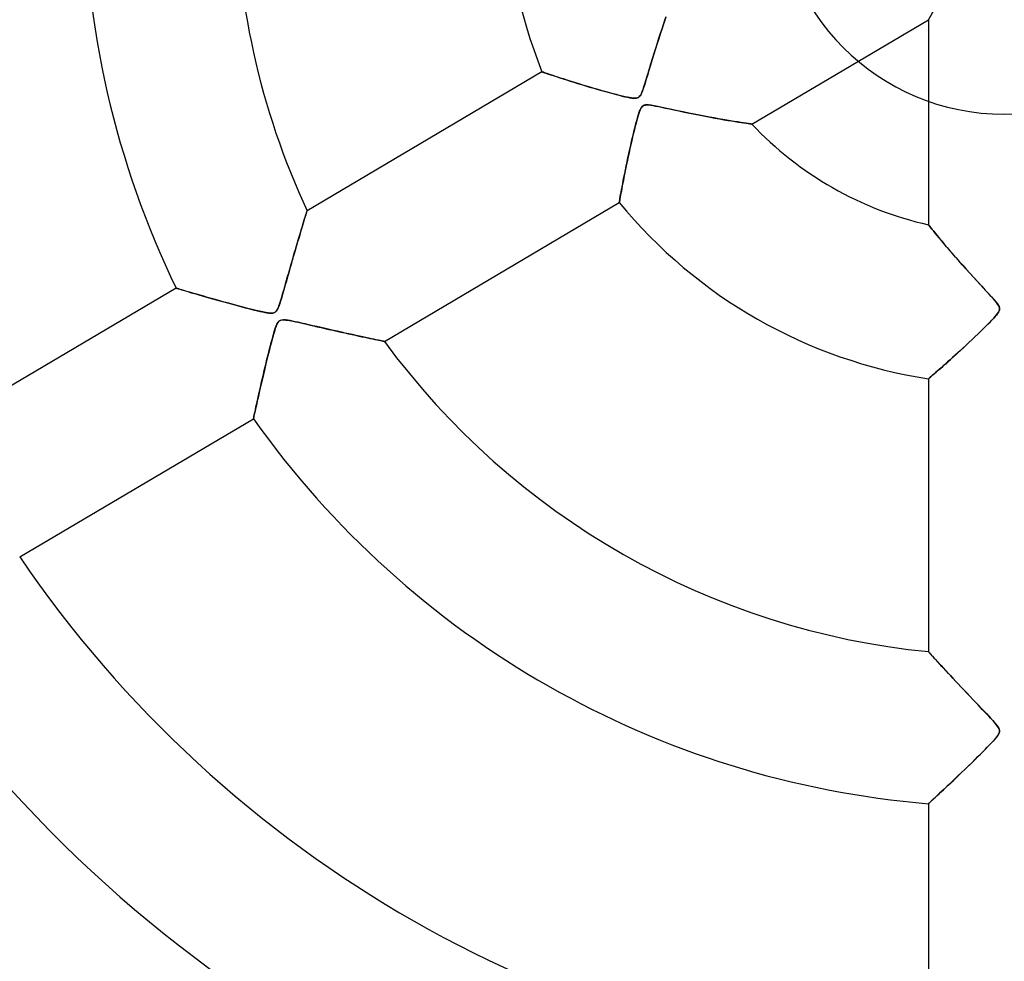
# Model space of a CAD drawing. Header units: millimetres. Extents: x -635 to 635, y -635 to 635.
# Tile 15 of 52: x -65 to 0, y -71 to -9. Entities that reach past the tile are written whole.
import ezdxf

# ---------------------------------------------------------------- set-up
doc = ezdxf.new("R2010")
doc.units = ezdxf.units.MM
doc.layers.add('HIDDEN', color=7, linetype='Continuous')
doc.layers.add('THICK', color=7, linetype='Continuous')

msp = doc.modelspace()

# ---------------------------------------------------------------- linework, layer by layer
at = {"layer": 'HIDDEN'}
for p, q in [((-5, -8.766), (0, 0)), ((-22.551, -9.36), (-22.454, -9.073)), ((-22.454, -9.073), (-22.361, -8.801)), ((-22.361, -8.801), (-22.272, -8.545)), ((-22.754, -9.974), (-22.651, -9.661)), ((-22.651, -9.661), (-22.551, -9.36)), ((-22.965, -10.636), (-22.859, -10.299)), ((-22.859, -10.299), (-22.754, -9.974)), ((-23.182, -11.334), (-23.074, -10.982)), ((-23.074, -10.982), (-22.965, -10.636)), ((-23.38, -11.987), (-23.284, -11.671)), ((-23.284, -11.671), (-23.182, -11.334)), ((-30.461, -12.205), (-30.45, -12.209)), ((-30.45, -12.209), (-30.419, -12.219)), ((-30.419, -12.219), (-30.368, -12.237)), ((-30.368, -12.237), (-30.296, -12.261)), ((-30.296, -12.261), (-30.204, -12.292)), ((-30.204, -12.292), (-30.092, -12.33)), ((-23.547, -12.547), (-23.467, -12.28)), ((-23.467, -12.28), (-23.38, -11.987)), ((-30.092, -12.33), (-29.962, -12.373)), ((-29.962, -12.373), (-29.814, -12.422)), ((-29.814, -12.422), (-29.65, -12.476)), ((-29.65, -12.476), (-29.47, -12.535)), ((-29.47, -12.535), (-29.276, -12.598)), ((-29.276, -12.598), (-29.067, -12.666)), ((-29.067, -12.666), (-28.846, -12.736)), ((-28.846, -12.736), (-28.614, -12.81)), ((-28.614, -12.81), (-28.372, -12.886)), ((-28.372, -12.886), (-28.119, -12.964)), ((-28.119, -12.964), (-27.858, -13.045)), ((-23.682, -12.992), (-23.619, -12.784)), ((-23.619, -12.784), (-23.547, -12.547)), ((-27.858, -13.045), (-27.589, -13.126)), ((-27.589, -13.126), (-27.32, -13.207)), ((-27.32, -13.207), (-27.052, -13.286)), ((-27.052, -13.286), (-26.788, -13.363)), ((-26.788, -13.363), (-26.529, -13.437)), ((-26.529, -13.437), (-26.278, -13.508)), ((-26.278, -13.508), (-26.034, -13.575)), ((-26.034, -13.575), (-25.801, -13.638)), ((-23.954, -13.719), (-23.904, -13.621)), ((-23.904, -13.621), (-23.852, -13.496)), ((-23.852, -13.496), (-23.798, -13.348)), ((-23.798, -13.348), (-23.741, -13.179)), ((-23.741, -13.179), (-23.682, -12.992)), ((-25.801, -13.638), (-25.58, -13.697)), ((-25.58, -13.697), (-25.372, -13.75)), ((-25.372, -13.75), (-25.179, -13.797)), ((-25.179, -13.797), (-25.002, -13.839)), ((-25.002, -13.839), (-24.835, -13.876)), ((-24.835, -13.876), (-24.68, -13.906)), ((-24.68, -13.906), (-24.541, -13.928)), ((-24.541, -13.928), (-24.419, -13.941)), ((-24.419, -13.941), (-24.319, -13.943)), ((-24.319, -13.943), (-24.237, -13.936)), ((-24.237, -13.936), (-24.168, -13.918)), ((-24.168, -13.918), (-24.107, -13.89)), ((-24.107, -13.89), (-24.053, -13.849)), ((-24.053, -13.849), (-24.003, -13.793)), ((-24.003, -13.793), (-23.954, -13.719)), ((-24.036, -14.816), (-24.08, -14.941)), ((-23.989, -14.703), (-24.036, -14.816)), ((-23.941, -14.606), (-23.989, -14.703)), ((-23.893, -14.532), (-23.941, -14.606)), ((-23.843, -14.476), (-23.893, -14.532)), ((-23.786, -14.434), (-23.843, -14.476)), ((-23.72, -14.405), (-23.786, -14.434)), ((-23.644, -14.388), (-23.72, -14.405)), ((-23.552, -14.382), (-23.644, -14.388)), ((-23.432, -14.387), (-23.552, -14.382)), ((-23.275, -14.406), (-23.432, -14.387)), ((-23.074, -14.439), (-23.275, -14.406)), ((-22.832, -14.486), (-23.074, -14.439)), ((-22.553, -14.543), (-22.832, -14.486)), ((-22.241, -14.61), (-22.553, -14.543)), ((-21.901, -14.684), (-22.241, -14.61)), ((-21.537, -14.762), (-21.901, -14.684)), ((-21.158, -14.842), (-21.537, -14.762)), ((-20.788, -14.919), (-21.158, -14.842)), ((-20.429, -14.992), (-20.788, -14.919)), ((-24.214, -15.393), (-24.265, -15.581)), ((-24.167, -15.224), (-24.214, -15.393)), ((-24.122, -15.074), (-24.167, -15.224)), ((-24.08, -14.941), (-24.122, -15.074)), ((-20.083, -15.06), (-20.429, -14.992)), ((-19.749, -15.125), (-20.083, -15.06)), ((-19.429, -15.186), (-19.749, -15.125)), ((-19.122, -15.242), (-19.429, -15.186)), ((-18.831, -15.295), (-19.122, -15.242)), ((-18.552, -15.344), (-18.831, -15.295)), ((-18.285, -15.389), (-18.552, -15.344)), ((-18.03, -15.432), (-18.285, -15.389)), ((-17.79, -15.471), (-18.03, -15.432)), ((-17.566, -15.506), (-17.79, -15.471)), ((-17.361, -15.538), (-17.566, -15.506)), ((-17.178, -15.566), (-17.361, -15.538)), ((-17.017, -15.59), (-17.178, -15.566)), ((-24.372, -16.005), (-24.429, -16.238)), ((-24.317, -15.785), (-24.372, -16.005)), ((-24.265, -15.581), (-24.317, -15.785)), ((-16.882, -15.61), (-17.017, -15.59)), ((-16.774, -15.626), (-16.882, -15.61)), ((-16.695, -15.637), (-16.774, -15.626)), ((-16.649, -15.643), (-16.695, -15.637)), ((-16.633, -15.646), (-16.649, -15.643)), ((-24.547, -16.74), (-24.608, -17.006)), ((-24.488, -16.484), (-24.547, -16.74)), ((-24.429, -16.238), (-24.488, -16.484)), ((-24.668, -17.274), (-24.725, -17.535)), ((-24.608, -17.006), (-24.668, -17.274)), ((-24.833, -18.038), (-24.883, -18.279)), ((-24.78, -17.79), (-24.833, -18.038)), ((-24.725, -17.535), (-24.78, -17.79)), ((-24.977, -18.736), (-25.02, -18.952)), ((-24.931, -18.512), (-24.977, -18.736)), ((-24.883, -18.279), (-24.931, -18.512)), ((-25.1, -19.357), (-25.136, -19.546)), ((-25.061, -19.159), (-25.1, -19.357)), ((-25.02, -18.952), (-25.061, -19.159)), ((-25.232, -20.056), (-25.26, -20.203)), ((-25.203, -19.897), (-25.232, -20.056)), ((-25.171, -19.726), (-25.203, -19.897)), ((-25.136, -19.546), (-25.171, -19.726)), ((-25.354, -20.721), (-25.363, -20.772)), ((-25.341, -20.65), (-25.354, -20.721)), ((-25.325, -20.562), (-25.341, -20.65)), ((-25.306, -20.457), (-25.325, -20.562)), ((-25.284, -20.337), (-25.306, -20.457)), ((-25.26, -20.203), (-25.284, -20.337)), ((-45.966, -21.45), (-45.95, -21.4)), ((-45.95, -21.4), (-45.941, -21.369)), ((-45.941, -21.369), (-45.937, -21.358)), ((-25.368, -20.803), (-25.37, -20.813)), ((-25.363, -20.772), (-25.368, -20.803)), ((-46.169, -22.111), (-46.125, -21.964)), ((-46.125, -21.964), (-46.084, -21.831)), ((-46.084, -21.831), (-46.047, -21.711)), ((-46.047, -21.711), (-46.015, -21.607)), ((-46.015, -21.607), (-45.987, -21.519)), ((-45.987, -21.519), (-45.966, -21.45)), ((-46.38, -22.806), (-46.323, -22.616)), ((-46.323, -22.616), (-46.268, -22.437)), ((-46.268, -22.437), (-46.217, -22.268)), ((-46.217, -22.268), (-46.169, -22.111)), ((-4.99, -22.294), (-5, -22.281)), ((-4.96, -22.331), (-4.99, -22.294)), ((-4.911, -22.392), (-4.96, -22.331)), ((-4.846, -22.473), (-4.911, -22.392)), ((-4.765, -22.573), (-4.846, -22.473)), ((-4.669, -22.691), (-4.765, -22.573)), ((-4.559, -22.826), (-4.669, -22.691)), ((-46.568, -23.439), (-46.502, -23.218)), ((-46.502, -23.218), (-46.44, -23.007)), ((-46.44, -23.007), (-46.38, -22.806)), ((-4.435, -22.977), (-4.559, -22.826)), ((-4.297, -23.144), (-4.435, -22.977)), ((-4.146, -23.325), (-4.297, -23.144)), ((-3.983, -23.52), (-4.146, -23.325)), ((-46.779, -24.159), (-46.706, -23.91)), ((-46.706, -23.91), (-46.636, -23.67)), ((-46.636, -23.67), (-46.568, -23.439)), ((-3.807, -23.727), (-3.983, -23.52)), ((-3.62, -23.946), (-3.807, -23.727)), ((-3.423, -24.175), (-3.62, -23.946)), ((-46.93, -24.681), (-46.854, -24.417)), ((-46.854, -24.417), (-46.779, -24.159)), ((-3.215, -24.414), (-3.423, -24.175)), ((-2.997, -24.662), (-3.215, -24.414)), ((-47.15, -25.454), (-47.078, -25.202)), ((-47.078, -25.202), (-47.005, -24.944)), ((-47.005, -24.944), (-46.93, -24.681)), ((-2.771, -24.918), (-2.997, -24.662)), ((-2.536, -25.181), (-2.771, -24.918)), ((-2.293, -25.451), (-2.536, -25.181)), ((-47.351, -26.163), (-47.286, -25.936)), ((-47.286, -25.936), (-47.219, -25.699)), ((-47.219, -25.699), (-47.15, -25.454)), ((-2.045, -25.723), (-2.293, -25.451)), ((-1.807, -25.983), (-2.045, -25.723)), ((-54.563, -26.459), (-54.553, -26.462)), ((-54.553, -26.462), (-54.523, -26.471)), ((-54.523, -26.471), (-54.474, -26.486)), ((-54.474, -26.486), (-54.405, -26.507)), ((-54.405, -26.507), (-54.318, -26.533)), ((-54.318, -26.533), (-54.213, -26.564)), ((-54.213, -26.564), (-54.091, -26.6)), ((-47.525, -26.773), (-47.47, -26.583)), ((-47.47, -26.583), (-47.412, -26.379)), ((-47.412, -26.379), (-47.351, -26.163)), ((-1.583, -26.226), (-1.807, -25.983)), ((-1.376, -26.45), (-1.583, -26.226)), ((-1.187, -26.655), (-1.376, -26.45)), ((-54.091, -26.6), (-53.953, -26.641)), ((-53.953, -26.641), (-53.801, -26.686)), ((-53.801, -26.686), (-53.635, -26.735)), ((-53.635, -26.735), (-53.456, -26.787)), ((-53.456, -26.787), (-53.265, -26.843)), ((-53.265, -26.843), (-53.064, -26.902)), ((-53.064, -26.902), (-52.852, -26.963)), ((-52.852, -26.963), (-52.632, -27.026)), ((-52.632, -27.026), (-52.404, -27.091)), ((-52.404, -27.091), (-52.168, -27.158)), ((-52.168, -27.158), (-51.925, -27.227)), ((-51.925, -27.227), (-51.678, -27.296)), ((-47.667, -27.252), (-47.623, -27.109)), ((-47.623, -27.109), (-47.576, -26.949)), ((-47.576, -26.949), (-47.525, -26.773)), ((-1.019, -26.837), (-1.187, -26.655)), ((-0.873, -26.998), (-1.019, -26.837)), ((-0.741, -27.144), (-0.873, -26.998)), ((-0.625, -27.279), (-0.741, -27.144)), ((-51.678, -27.296), (-51.43, -27.365)), ((-51.43, -27.365), (-51.183, -27.433)), ((-51.183, -27.433), (-50.939, -27.5)), ((-50.939, -27.5), (-50.698, -27.565)), ((-50.698, -27.565), (-50.462, -27.628)), ((-50.462, -27.628), (-50.232, -27.689)), ((-50.232, -27.689), (-50.009, -27.748)), ((-50.009, -27.748), (-49.794, -27.803)), ((-49.794, -27.803), (-49.588, -27.855)), ((-49.588, -27.855), (-49.392, -27.904)), ((-47.951, -27.954), (-47.911, -27.893)), ((-47.911, -27.893), (-47.871, -27.817)), ((-47.871, -27.817), (-47.83, -27.725)), ((-47.83, -27.725), (-47.789, -27.62)), ((-47.789, -27.62), (-47.748, -27.505)), ((-47.748, -27.505), (-47.708, -27.383)), ((-47.708, -27.383), (-47.667, -27.252)), ((-0.525, -27.401), (-0.625, -27.279)), ((-0.444, -27.509), (-0.525, -27.401)), ((-0.385, -27.602), (-0.444, -27.509)), ((-0.346, -27.681), (-0.385, -27.602)), ((-0.324, -27.753), (-0.346, -27.681)), ((-0.343, -27.956), (-0.323, -27.888)), ((-0.316, -27.821), (-0.324, -27.753)), ((-0.323, -27.888), (-0.316, -27.821)), ((-49.392, -27.904), (-49.208, -27.948)), ((-49.208, -27.948), (-49.036, -27.988)), ((-49.036, -27.988), (-48.875, -28.024)), ((-48.875, -28.024), (-48.725, -28.054)), ((-48.725, -28.054), (-48.588, -28.079)), ((-48.588, -28.079), (-48.465, -28.096)), ((-48.465, -28.096), (-48.361, -28.106)), ((-48.361, -28.106), (-48.274, -28.108)), ((-48.274, -28.108), (-48.201, -28.102)), ((-48.201, -28.102), (-48.139, -28.089)), ((-48.139, -28.089), (-48.085, -28.069)), ((-48.085, -28.069), (-48.037, -28.041)), ((-48.037, -28.041), (-47.993, -28.003)), ((-47.993, -28.003), (-47.951, -27.954)), ((-0.815, -28.565), (-0.699, -28.44)), ((-0.699, -28.44), (-0.594, -28.322)), ((-0.594, -28.322), (-0.504, -28.213)), ((-0.504, -28.213), (-0.431, -28.115)), ((-0.431, -28.115), (-0.378, -28.03)), ((-0.378, -28.03), (-0.343, -27.956)), ((-48.039, -29.126), (-48.095, -29.304)), ((-47.983, -28.97), (-48.039, -29.126)), ((-47.924, -28.831), (-47.983, -28.97)), ((-47.86, -28.718), (-47.924, -28.831)), ((-47.792, -28.639), (-47.86, -28.718)), ((-47.715, -28.586), (-47.792, -28.639)), ((-47.62, -28.557), (-47.715, -28.586)), ((-47.502, -28.547), (-47.62, -28.557)), ((-47.362, -28.554), (-47.502, -28.547)), ((-47.212, -28.574), (-47.362, -28.554)), ((-47.063, -28.599), (-47.212, -28.574)), ((-46.905, -28.63), (-47.063, -28.599)), ((-46.725, -28.667), (-46.905, -28.63)), ((-46.526, -28.71), (-46.725, -28.667)), ((-46.308, -28.759), (-46.526, -28.71)), ((-46.074, -28.812), (-46.308, -28.759)), ((-45.824, -28.87), (-46.074, -28.812)), ((-45.561, -28.931), (-45.824, -28.87)), ((-45.287, -28.994), (-45.561, -28.931)), ((-45.01, -29.058), (-45.287, -28.994)), ((-44.735, -29.121), (-45.01, -29.058)), ((-44.465, -29.183), (-44.735, -29.121)), ((-44.198, -29.243), (-44.465, -29.183)), ((-1.568, -29.319), (-1.395, -29.15)), ((-1.395, -29.15), (-1.232, -28.99)), ((-1.232, -28.99), (-1.08, -28.838)), ((-1.08, -28.838), (-0.941, -28.696)), ((-0.941, -28.696), (-0.815, -28.565)), ((-48.223, -29.75), (-48.293, -30.012)), ((-48.157, -29.512), (-48.223, -29.75)), ((-48.095, -29.304), (-48.157, -29.512)), ((-43.936, -29.302), (-44.198, -29.243)), ((-43.679, -29.36), (-43.936, -29.302)), ((-43.428, -29.416), (-43.679, -29.36)), ((-43.182, -29.47), (-43.428, -29.416)), ((-42.943, -29.523), (-43.182, -29.47)), ((-42.71, -29.573), (-42.943, -29.523)), ((-42.486, -29.622), (-42.71, -29.573)), ((-42.272, -29.668), (-42.486, -29.622)), ((-42.068, -29.712), (-42.272, -29.668)), ((-41.875, -29.752), (-42.068, -29.712)), ((-41.695, -29.79), (-41.875, -29.752)), ((-41.529, -29.825), (-41.695, -29.79)), ((-41.377, -29.857), (-41.529, -29.825)), ((-2.135, -29.86), (-1.939, -29.675)), ((-1.939, -29.675), (-1.75, -29.494)), ((-1.75, -29.494), (-1.568, -29.319)), ((-48.367, -30.297), (-48.444, -30.601)), ((-48.293, -30.012), (-48.367, -30.297)), ((-41.242, -29.885), (-41.377, -29.857)), ((-41.124, -29.909), (-41.242, -29.885)), ((-41.026, -29.929), (-41.124, -29.909)), ((-40.949, -29.945), (-41.026, -29.929)), ((-40.893, -29.957), (-40.949, -29.945)), ((-40.859, -29.964), (-40.893, -29.957)), ((-40.847, -29.966), (-40.859, -29.964)), ((-2.953, -30.619), (-2.746, -30.429)), ((-2.746, -30.429), (-2.539, -30.238)), ((-2.539, -30.238), (-2.335, -30.048)), ((-2.335, -30.048), (-2.135, -29.86)), ((-48.523, -30.92), (-48.602, -31.24)), ((-48.444, -30.601), (-48.523, -30.92)), ((-3.54, -31.15), (-3.351, -30.98)), ((-3.351, -30.98), (-3.155, -30.803)), ((-3.155, -30.803), (-2.953, -30.619)), ((-48.677, -31.551), (-48.749, -31.853)), ((-48.602, -31.24), (-48.677, -31.551)), ((-4.355, -31.872), (-4.212, -31.747)), ((-4.212, -31.747), (-4.059, -31.612)), ((-4.059, -31.612), (-3.895, -31.467)), ((-3.895, -31.467), (-3.721, -31.313)), ((-3.721, -31.313), (-3.54, -31.15)), ((-48.885, -32.431), (-48.948, -32.705)), ((-48.818, -32.147), (-48.885, -32.431)), ((-48.749, -31.853), (-48.818, -32.147)), ((-5, -32.432), (-4.992, -32.425)), ((-4.992, -32.425), (-4.967, -32.403)), ((-4.967, -32.403), (-4.926, -32.368)), ((-4.926, -32.368), (-4.868, -32.318)), ((-4.868, -32.318), (-4.795, -32.255)), ((-4.795, -32.255), (-4.705, -32.178)), ((-4.705, -32.178), (-4.602, -32.088)), ((-4.602, -32.088), (-4.485, -31.986)), ((-4.485, -31.986), (-4.355, -31.872)), ((-49.008, -32.968), (-49.065, -33.219)), ((-48.948, -32.705), (-49.008, -32.968)), ((-49.169, -33.681), (-49.216, -33.89)), ((-49.119, -33.457), (-49.169, -33.681)), ((-49.065, -33.219), (-49.119, -33.457)), ((-49.298, -34.26), (-49.333, -34.421)), ((-49.259, -34.083), (-49.298, -34.26)), ((-49.216, -33.89), (-49.259, -34.083)), ((-49.463, -35.023), (-49.47, -35.056)), ((-49.452, -34.97), (-49.463, -35.023)), ((-49.436, -34.896), (-49.452, -34.97)), ((-49.416, -34.803), (-49.436, -34.896)), ((-49.392, -34.693), (-49.416, -34.803)), ((-49.364, -34.565), (-49.392, -34.693)), ((-49.333, -34.421), (-49.364, -34.565)), ((-49.47, -35.056), (-49.472, -35.067)), ((-4.993, -50.421), (-5, -50.413)), ((-4.971, -50.445), (-4.993, -50.421)), ((-4.936, -50.484), (-4.971, -50.445)), ((-4.887, -50.538), (-4.936, -50.484)), ((-4.825, -50.605), (-4.887, -50.538)), ((-4.752, -50.686), (-4.825, -50.605)), ((-4.668, -50.779), (-4.752, -50.686)), ((-4.574, -50.882), (-4.668, -50.779)), ((-4.47, -50.995), (-4.574, -50.882)), ((-4.359, -51.117), (-4.47, -50.995)), ((-4.24, -51.247), (-4.359, -51.117)), ((-4.113, -51.384), (-4.24, -51.247)), ((-3.979, -51.53), (-4.113, -51.384)), ((-3.837, -51.684), (-3.979, -51.53)), ((-3.687, -51.845), (-3.837, -51.684)), ((-3.53, -52.014), (-3.687, -51.845)), ((-3.366, -52.191), (-3.53, -52.014)), ((-3.195, -52.373), (-3.366, -52.191)), ((-3.017, -52.563), (-3.195, -52.373)), ((-2.833, -52.758), (-3.017, -52.563)), ((-2.645, -52.958), (-2.833, -52.758)), ((-2.457, -53.157), (-2.645, -52.958)), ((-2.272, -53.351), (-2.457, -53.157)), ((-2.092, -53.541), (-2.272, -53.351)), ((-1.916, -53.726), (-2.092, -53.541)), ((-1.747, -53.904), (-1.916, -53.726)), ((-1.584, -54.074), (-1.747, -53.904)), ((-1.429, -54.237), (-1.584, -54.074)), ((-1.283, -54.391), (-1.429, -54.237)), ((-1.147, -54.535), (-1.283, -54.391)), ((-1.022, -54.669), (-1.147, -54.535)), ((-0.908, -54.791), (-1.022, -54.669)), ((-0.807, -54.901), (-0.908, -54.791)), ((-0.716, -55.003), (-0.807, -54.901)), ((-0.631, -55.1), (-0.716, -55.003)), ((-0.553, -55.194), (-0.631, -55.1)), ((-0.483, -55.282), (-0.553, -55.194)), ((-0.425, -55.364), (-0.483, -55.282)), ((-0.38, -55.438), (-0.425, -55.364)), ((-0.348, -55.504), (-0.38, -55.438)), ((-0.327, -55.564), (-0.348, -55.504)), ((-0.347, -55.794), (-0.327, -55.734)), ((-0.317, -55.621), (-0.327, -55.564)), ((-0.327, -55.734), (-0.317, -55.677)), ((-0.317, -55.677), (-0.317, -55.621)), ((-0.871, -56.455), (-0.758, -56.334)), ((-0.758, -56.334), (-0.655, -56.22)), ((-0.655, -56.22), (-0.565, -56.115)), ((-0.565, -56.115), (-0.487, -56.018)), ((-0.487, -56.018), (-0.425, -55.933)), ((-0.425, -55.933), (-0.38, -55.859)), ((-0.38, -55.859), (-0.347, -55.794)), ((-1.573, -57.169), (-1.416, -57.012)), ((-1.416, -57.012), (-1.266, -56.862)), ((-1.266, -56.862), (-1.125, -56.718)), ((-1.125, -56.718), (-0.993, -56.583)), ((-0.993, -56.583), (-0.871, -56.455)), ((-2.26, -57.844), (-2.081, -57.67)), ((-2.081, -57.67), (-1.907, -57.499)), ((-1.907, -57.499), (-1.737, -57.332)), ((-1.737, -57.332), (-1.573, -57.169)), ((-2.997, -58.554), (-2.812, -58.376)), ((-2.812, -58.376), (-2.626, -58.198)), ((-2.626, -58.198), (-2.442, -58.02)), ((-2.442, -58.02), (-2.26, -57.844)), ((-3.529, -59.06), (-3.357, -58.897)), ((-3.357, -58.897), (-3.179, -58.728)), ((-3.179, -58.728), (-2.997, -58.554)), ((-4.291, -59.775), (-4.154, -59.648)), ((-4.154, -59.648), (-4.009, -59.512)), ((-4.009, -59.512), (-3.856, -59.368)), ((-3.856, -59.368), (-3.696, -59.217)), ((-3.696, -59.217), (-3.529, -59.06)), ((-4.932, -60.37), (-4.879, -60.322)), ((-4.879, -60.322), (-4.812, -60.26)), ((-4.812, -60.26), (-4.732, -60.185)), ((-4.732, -60.185), (-4.639, -60.099)), ((-4.639, -60.099), (-4.533, -60.001)), ((-4.533, -60.001), (-4.417, -59.893)), ((-4.417, -59.893), (-4.291, -59.775)), ((-5, -60.434), (-4.992, -60.426)), ((-4.992, -60.426), (-4.969, -60.405)), ((-4.969, -60.405), (-4.932, -60.37))]:
    msp.add_line(p, q, dxfattribs=at)
for radius, start, end in [(202.448, 89.99998, 270.00002), (556.5, 179.99998, 0), (500, 179.99998, 0), (194.775, 179.99998, 270.00002), (552.5, 180.00002, 0), (222.6, 180.00002, 0), (15, 180.00002, 0)]:
    msp.add_arc((0, 0), radius, start, end, dxfattribs=at)
at = {"layer": 'THICK'}
for p, q in [((-5, -8.766), (0, 0)), ((-22.383, -8.866), (-22.475, -9.133)), ((-22.295, -8.609), (-22.383, -8.866)), ((-16.633, -15.646), (-5, -8.766)), ((-5, -8.766), (-5, -22.281)), ((-22.667, -9.71), (-22.768, -10.02)), ((-22.569, -9.414), (-22.667, -9.71)), ((-22.475, -9.133), (-22.569, -9.414)), ((-22.873, -10.343), (-22.979, -10.68)), ((-22.768, -10.02), (-22.873, -10.343)), ((-22.979, -10.68), (-23.088, -11.029)), ((-23.199, -11.391), (-23.312, -11.761)), ((-23.088, -11.029), (-23.199, -11.391)), ((-30.461, -12.205), (-45.937, -21.358)), ((-30.451, -12.209), (-30.461, -12.205)), ((-30.421, -12.219), (-30.451, -12.209)), ((-30.372, -12.235), (-30.421, -12.219)), ((-30.304, -12.258), (-30.372, -12.235)), ((-30.219, -12.287), (-30.304, -12.258)), ((-30.118, -12.321), (-30.219, -12.287)), ((-30.002, -12.36), (-30.118, -12.321)), ((-23.419, -12.118), (-23.518, -12.452)), ((-23.312, -11.761), (-23.419, -12.118)), ((-29.873, -12.403), (-30.002, -12.36)), ((-29.731, -12.449), (-29.873, -12.403)), ((-29.577, -12.5), (-29.731, -12.449)), ((-29.412, -12.554), (-29.577, -12.5)), ((-29.238, -12.611), (-29.412, -12.554)), ((-29.054, -12.67), (-29.238, -12.611)), ((-28.862, -12.731), (-29.054, -12.67)), ((-28.661, -12.795), (-28.862, -12.731)), ((-28.451, -12.861), (-28.661, -12.795)), ((-28.233, -12.929), (-28.451, -12.861)), ((-28.006, -13), (-28.233, -12.929)), ((-23.61, -12.757), (-23.693, -13.029)), ((-23.518, -12.452), (-23.61, -12.757)), ((-27.771, -13.071), (-28.006, -13)), ((-27.528, -13.145), (-27.771, -13.071)), ((-27.278, -13.219), (-27.528, -13.145)), ((-27.021, -13.295), (-27.278, -13.219)), ((-26.757, -13.371), (-27.021, -13.295)), ((-26.495, -13.446), (-26.757, -13.371)), ((-26.242, -13.518), (-26.495, -13.446)), ((-25.998, -13.585), (-26.242, -13.518)), ((-25.767, -13.647), (-25.998, -13.585)), ((-23.896, -13.603), (-23.949, -13.71)), ((-23.837, -13.456), (-23.896, -13.603)), ((-23.769, -13.264), (-23.837, -13.456)), ((-23.693, -13.029), (-23.769, -13.264)), ((-25.548, -13.705), (-25.767, -13.647)), ((-25.343, -13.757), (-25.548, -13.705)), ((-25.154, -13.803), (-25.343, -13.757)), ((-24.983, -13.843), (-25.154, -13.803)), ((-24.83, -13.876), (-24.983, -13.843)), ((-24.693, -13.903), (-24.83, -13.876)), ((-24.563, -13.925), (-24.693, -13.903)), ((-24.441, -13.939), (-24.563, -13.925)), ((-24.333, -13.943), (-24.441, -13.939)), ((-24.245, -13.937), (-24.333, -13.943)), ((-24.172, -13.919), (-24.245, -13.937)), ((-24.108, -13.89), (-24.172, -13.919)), ((-24.051, -13.847), (-24.108, -13.89)), ((-23.999, -13.788), (-24.051, -13.847)), ((-23.949, -13.71), (-23.999, -13.788)), ((-24.075, -14.929), (-24.028, -14.795)), ((-24.028, -14.795), (-23.98, -14.683)), ((-23.98, -14.683), (-23.934, -14.594)), ((-23.934, -14.594), (-23.888, -14.526)), ((-23.888, -14.526), (-23.84, -14.474)), ((-23.84, -14.474), (-23.785, -14.434)), ((-23.785, -14.434), (-23.723, -14.406)), ((-23.723, -14.406), (-23.65, -14.389)), ((-23.65, -14.389), (-23.562, -14.382)), ((-23.562, -14.382), (-23.452, -14.386)), ((-23.452, -14.386), (-23.318, -14.4)), ((-23.318, -14.4), (-23.162, -14.424)), ((-23.162, -14.424), (-22.987, -14.456)), ((-22.987, -14.456), (-22.794, -14.494)), ((-22.794, -14.494), (-22.581, -14.538)), ((-22.581, -14.538), (-22.338, -14.59)), ((-22.338, -14.59), (-22.066, -14.648)), ((-22.066, -14.648), (-21.768, -14.713)), ((-21.768, -14.713), (-21.445, -14.782)), ((-21.445, -14.782), (-21.1, -14.855)), ((-21.1, -14.855), (-20.739, -14.929)), ((-24.272, -15.609), (-24.221, -15.418)), ((-24.221, -15.418), (-24.172, -15.242)), ((-24.172, -15.242), (-24.124, -15.078)), ((-24.124, -15.078), (-24.075, -14.929)), ((-20.739, -14.929), (-20.384, -15.001)), ((-20.384, -15.001), (-20.038, -15.069)), ((-20.038, -15.069), (-19.702, -15.134)), ((-19.702, -15.134), (-19.378, -15.195)), ((-19.378, -15.195), (-19.066, -15.252)), ((-19.066, -15.252), (-18.768, -15.306)), ((-18.768, -15.306), (-18.485, -15.355)), ((-18.485, -15.355), (-18.217, -15.401)), ((-18.217, -15.401), (-17.967, -15.442)), ((-17.967, -15.442), (-17.734, -15.48)), ((-17.734, -15.48), (-17.52, -15.514)), ((-17.52, -15.514), (-17.327, -15.544)), ((-17.327, -15.544), (-17.154, -15.57)), ((-24.438, -16.274), (-24.381, -16.039)), ((-24.381, -16.039), (-24.325, -15.817)), ((-24.325, -15.817), (-24.272, -15.609)), ((-17.154, -15.57), (-17.004, -15.592)), ((-17.004, -15.592), (-16.876, -15.611)), ((-16.876, -15.611), (-16.773, -15.626)), ((-16.773, -15.626), (-16.697, -15.637)), ((-16.697, -15.637), (-16.649, -15.643)), ((-16.649, -15.643), (-16.633, -15.646)), ((-24.615, -17.037), (-24.555, -16.775)), ((-24.555, -16.775), (-24.496, -16.52)), ((-24.496, -16.52), (-24.438, -16.274)), ((-24.735, -17.578), (-24.675, -17.306)), ((-24.675, -17.306), (-24.615, -17.037)), ((-24.907, -18.395), (-24.852, -18.128)), ((-24.852, -18.128), (-24.794, -17.853)), ((-24.794, -17.853), (-24.735, -17.578)), ((-25.01, -18.904), (-24.96, -18.654)), ((-24.96, -18.654), (-24.907, -18.395)), ((-25.144, -19.585), (-25.102, -19.37)), ((-25.102, -19.37), (-25.058, -19.143)), ((-25.058, -19.143), (-25.01, -18.904)), ((-25.249, -20.142), (-25.217, -19.973)), ((-25.217, -19.973), (-25.182, -19.786)), ((-25.182, -19.786), (-25.144, -19.585)), ((-25.363, -20.77), (-25.353, -20.716)), ((-25.353, -20.716), (-25.34, -20.642)), ((-25.34, -20.642), (-25.322, -20.546)), ((-25.322, -20.546), (-25.301, -20.43)), ((-25.301, -20.43), (-25.277, -20.295)), ((-25.277, -20.295), (-25.249, -20.142)), ((-45.951, -21.403), (-45.968, -21.457)), ((-45.941, -21.37), (-45.951, -21.403)), ((-45.937, -21.358), (-45.941, -21.37)), ((-40.847, -29.966), (-25.37, -20.813)), ((-25.37, -20.813), (-25.368, -20.802)), ((-25.368, -20.802), (-25.363, -20.77)), ((-46.143, -22.024), (-46.192, -22.186)), ((-46.097, -21.876), (-46.143, -22.024)), ((-46.057, -21.744), (-46.097, -21.876)), ((-46.021, -21.629), (-46.057, -21.744)), ((-45.992, -21.533), (-46.021, -21.629)), ((-45.968, -21.457), (-45.992, -21.533)), ((-46.303, -22.551), (-46.363, -22.75)), ((-46.246, -22.362), (-46.303, -22.551)), ((-46.192, -22.186), (-46.246, -22.362)), ((-5, -22.281), (-4.99, -22.293)), ((-4.99, -22.293), (-4.961, -22.33)), ((-4.961, -22.33), (-4.911, -22.392)), ((-4.911, -22.392), (-4.843, -22.477)), ((-4.843, -22.477), (-4.757, -22.583)), ((-4.757, -22.583), (-4.654, -22.709)), ((-46.491, -23.18), (-46.559, -23.408)), ((-46.426, -22.961), (-46.491, -23.18)), ((-46.363, -22.75), (-46.426, -22.961)), ((-4.654, -22.709), (-4.537, -22.853)), ((-4.537, -22.853), (-4.405, -23.013)), ((-4.405, -23.013), (-4.261, -23.188)), ((-4.261, -23.188), (-4.105, -23.375)), ((-46.699, -23.885), (-46.771, -24.132)), ((-46.628, -23.643), (-46.699, -23.885)), ((-46.559, -23.408), (-46.628, -23.643)), ((-4.105, -23.375), (-3.939, -23.572)), ((-3.939, -23.572), (-3.763, -23.779)), ((-3.763, -23.779), (-3.579, -23.994)), ((-3.579, -23.994), (-3.386, -24.218)), ((-46.919, -24.643), (-46.994, -24.906)), ((-46.844, -24.385), (-46.919, -24.643)), ((-46.771, -24.132), (-46.844, -24.385)), ((-3.386, -24.218), (-3.181, -24.453)), ((-3.181, -24.453), (-2.966, -24.698)), ((-47.07, -25.173), (-47.147, -25.444)), ((-46.994, -24.906), (-47.07, -25.173)), ((-2.966, -24.698), (-2.74, -24.953)), ((-2.74, -24.953), (-2.505, -25.216)), ((-2.505, -25.216), (-2.259, -25.487)), ((-47.225, -25.718), (-47.301, -25.988)), ((-47.147, -25.444), (-47.225, -25.718)), ((-2.259, -25.487), (-2.005, -25.767)), ((-2.005, -25.767), (-1.743, -26.052)), ((-54.563, -26.459), (-69.963, -35.567)), ((-54.552, -26.463), (-54.563, -26.459)), ((-54.52, -26.472), (-54.552, -26.463)), ((-54.468, -26.488), (-54.52, -26.472)), ((-54.395, -26.51), (-54.468, -26.488)), ((-54.305, -26.537), (-54.395, -26.51)), ((-54.196, -26.569), (-54.305, -26.537)), ((-54.071, -26.606), (-54.196, -26.569)), ((-47.445, -26.494), (-47.511, -26.725)), ((-47.375, -26.248), (-47.445, -26.494)), ((-47.301, -25.988), (-47.375, -26.248)), ((-1.743, -26.052), (-1.49, -26.326)), ((-1.49, -26.326), (-1.254, -26.581)), ((-1.254, -26.581), (-1.038, -26.816)), ((-53.929, -26.648), (-54.071, -26.606)), ((-53.772, -26.695), (-53.929, -26.648)), ((-53.598, -26.746), (-53.772, -26.695)), ((-53.408, -26.801), (-53.598, -26.746)), ((-53.203, -26.861), (-53.408, -26.801)), ((-52.982, -26.925), (-53.203, -26.861)), ((-52.747, -26.993), (-52.982, -26.925)), ((-52.5, -27.064), (-52.747, -26.993)), ((-52.24, -27.138), (-52.5, -27.064)), ((-51.97, -27.214), (-52.24, -27.138)), ((-51.689, -27.293), (-51.97, -27.214)), ((-47.631, -27.135), (-47.685, -27.31)), ((-47.573, -26.94), (-47.631, -27.135)), ((-47.511, -26.725), (-47.573, -26.94)), ((-1.038, -26.816), (-0.846, -27.026)), ((-0.846, -27.026), (-0.683, -27.211)), ((-0.683, -27.211), (-0.552, -27.367)), ((-51.398, -27.374), (-51.689, -27.293)), ((-51.098, -27.456), (-51.398, -27.374)), ((-50.789, -27.54), (-51.098, -27.456)), ((-50.472, -27.625), (-50.789, -27.54)), ((-50.154, -27.71), (-50.472, -27.625)), ((-49.85, -27.789), (-50.154, -27.71)), ((-49.565, -27.861), (-49.85, -27.789)), ((-49.301, -27.926), (-49.565, -27.861)), ((-47.9, -27.873), (-47.966, -27.972)), ((-47.839, -27.747), (-47.9, -27.873)), ((-47.784, -27.607), (-47.839, -27.747)), ((-47.734, -27.464), (-47.784, -27.607)), ((-47.685, -27.31), (-47.734, -27.464)), ((-0.552, -27.367), (-0.456, -27.493)), ((-0.456, -27.493), (-0.39, -27.593)), ((-0.39, -27.593), (-0.349, -27.675)), ((-0.349, -27.675), (-0.324, -27.75)), ((-0.323, -27.891), (-0.346, -27.963)), ((-0.324, -27.75), (-0.316, -27.821)), ((-0.316, -27.821), (-0.323, -27.891)), ((-49.062, -27.982), (-49.301, -27.926)), ((-48.849, -28.029), (-49.062, -27.982)), ((-48.666, -28.065), (-48.849, -28.029)), ((-48.503, -28.092), (-48.666, -28.065)), ((-48.352, -28.106), (-48.503, -28.092)), ((-48.223, -28.104), (-48.352, -28.106)), ((-48.12, -28.083), (-48.223, -28.104)), ((-48.037, -28.041), (-48.12, -28.083)), ((-47.966, -27.972), (-48.037, -28.041)), ((-0.696, -28.436), (-0.802, -28.551)), ((-0.603, -28.332), (-0.696, -28.436)), ((-0.518, -28.23), (-0.603, -28.332)), ((-0.444, -28.133), (-0.518, -28.23)), ((-0.385, -28.042), (-0.444, -28.133)), ((-0.346, -27.963), (-0.385, -28.042)), ((-48.103, -29.329), (-48.058, -29.183)), ((-48.058, -29.183), (-48.013, -29.051)), ((-48.013, -29.051), (-47.969, -28.935)), ((-47.969, -28.935), (-47.927, -28.838)), ((-47.927, -28.838), (-47.887, -28.761)), ((-47.887, -28.761), (-47.847, -28.701)), ((-47.847, -28.701), (-47.806, -28.653)), ((-47.806, -28.653), (-47.762, -28.615)), ((-47.762, -28.615), (-47.714, -28.586)), ((-47.714, -28.586), (-47.66, -28.566)), ((-47.66, -28.566), (-47.597, -28.553)), ((-47.597, -28.553), (-47.524, -28.547)), ((-47.524, -28.547), (-47.438, -28.549)), ((-47.438, -28.549), (-47.338, -28.557)), ((-47.338, -28.557), (-47.226, -28.572)), ((-47.226, -28.572), (-47.106, -28.591)), ((-47.106, -28.591), (-46.979, -28.615)), ((-46.979, -28.615), (-46.845, -28.642)), ((-46.845, -28.642), (-46.699, -28.673)), ((-46.699, -28.673), (-46.536, -28.708)), ((-46.536, -28.708), (-46.357, -28.748)), ((-46.357, -28.748), (-46.163, -28.792)), ((-46.163, -28.792), (-45.957, -28.839)), ((-45.957, -28.839), (-45.738, -28.89)), ((-45.738, -28.89), (-45.508, -28.943)), ((-45.508, -28.943), (-45.268, -28.998)), ((-45.268, -28.998), (-45.02, -29.055)), ((-45.02, -29.055), (-44.765, -29.114)), ((-44.765, -29.114), (-44.503, -29.174)), ((-44.503, -29.174), (-44.237, -29.234)), ((-1.369, -29.125), (-1.541, -29.293)), ((-1.208, -28.966), (-1.369, -29.125)), ((-1.059, -28.817), (-1.208, -28.966)), ((-0.924, -28.678), (-1.059, -28.817)), ((-0.802, -28.551), (-0.924, -28.678)), ((-48.299, -30.035), (-48.247, -29.84)), ((-48.247, -29.84), (-48.198, -29.657)), ((-48.198, -29.657), (-48.15, -29.487)), ((-48.15, -29.487), (-48.103, -29.329)), ((-44.237, -29.234), (-43.969, -29.295)), ((-43.969, -29.295), (-43.707, -29.354)), ((-43.707, -29.354), (-43.454, -29.41)), ((-43.454, -29.41), (-43.209, -29.464)), ((-43.209, -29.464), (-42.974, -29.516)), ((-42.974, -29.516), (-42.749, -29.565)), ((-42.749, -29.565), (-42.533, -29.612)), ((-42.533, -29.612), (-42.328, -29.656)), ((-42.328, -29.656), (-42.135, -29.697)), ((-42.135, -29.697), (-41.952, -29.736)), ((-41.952, -29.736), (-41.779, -29.773)), ((-41.779, -29.773), (-41.618, -29.807)), ((-41.618, -29.807), (-41.468, -29.838)), ((-41.468, -29.838), (-41.331, -29.866)), ((-2.111, -29.838), (-2.311, -30.026)), ((-1.913, -29.65), (-2.111, -29.838)), ((-1.723, -29.468), (-1.913, -29.65)), ((-1.541, -29.293), (-1.723, -29.468)), ((-48.464, -30.679), (-48.407, -30.456)), ((-48.407, -30.456), (-48.352, -30.24)), ((-48.352, -30.24), (-48.299, -30.035)), ((-41.331, -29.866), (-41.209, -29.892)), ((-41.209, -29.892), (-41.102, -29.914)), ((-41.102, -29.914), (-41.012, -29.932)), ((-41.012, -29.932), (-40.941, -29.947)), ((-40.941, -29.947), (-40.889, -29.957)), ((-40.889, -29.957), (-40.858, -29.964)), ((-40.858, -29.964), (-40.847, -29.966)), ((-2.699, -30.386), (-2.885, -30.557)), ((-2.507, -30.208), (-2.699, -30.386)), ((-2.311, -30.026), (-2.507, -30.208)), ((-48.579, -31.148), (-48.521, -30.911)), ((-48.521, -30.911), (-48.464, -30.679)), ((-3.413, -31.036), (-3.577, -31.183)), ((-3.243, -30.883), (-3.413, -31.036)), ((-3.067, -30.723), (-3.243, -30.883)), ((-2.885, -30.557), (-3.067, -30.723)), ((-48.757, -31.886), (-48.697, -31.637)), ((-48.697, -31.637), (-48.638, -31.39)), ((-48.638, -31.39), (-48.579, -31.148)), ((-4.167, -31.707), (-4.297, -31.821)), ((-4.029, -31.586), (-4.167, -31.707)), ((-3.885, -31.458), (-4.029, -31.586)), ((-3.734, -31.324), (-3.885, -31.458)), ((-3.577, -31.183), (-3.734, -31.324)), ((-48.931, -32.631), (-48.874, -32.386)), ((-48.874, -32.386), (-48.816, -32.136)), ((-48.816, -32.136), (-48.757, -31.886)), ((-4.992, -32.425), (-5, -32.432)), ((-5, -32.432), (-5, -50.413)), ((-4.968, -32.405), (-4.992, -32.425)), ((-4.929, -32.371), (-4.968, -32.405)), ((-4.875, -32.324), (-4.929, -32.371)), ((-4.807, -32.265), (-4.875, -32.324)), ((-4.726, -32.196), (-4.807, -32.265)), ((-4.634, -32.116), (-4.726, -32.196)), ((-4.531, -32.026), (-4.634, -32.116)), ((-4.418, -31.928), (-4.531, -32.026)), ((-4.297, -31.821), (-4.418, -31.928)), ((-49.039, -33.102), (-48.986, -32.87)), ((-48.986, -32.87), (-48.931, -32.631)), ((-49.184, -33.745), (-49.138, -33.54)), ((-49.138, -33.54), (-49.089, -33.326)), ((-49.089, -33.326), (-49.039, -33.102)), ((-49.338, -34.445), (-49.304, -34.29)), ((-49.304, -34.29), (-49.267, -34.121)), ((-49.267, -34.121), (-49.227, -33.939)), ((-49.227, -33.939), (-49.184, -33.745)), ((-49.47, -35.057), (-49.464, -35.026)), ((-49.464, -35.026), (-49.453, -34.976)), ((-49.453, -34.976), (-49.438, -34.906)), ((-49.438, -34.906), (-49.419, -34.817)), ((-49.419, -34.817), (-49.396, -34.71)), ((-49.396, -34.71), (-49.369, -34.585)), ((-49.369, -34.585), (-49.338, -34.445)), ((-64.873, -44.175), (-49.472, -35.067)), ((-49.472, -35.067), (-49.47, -35.057)), ((-5, -50.413), (-4.992, -50.421)), ((-4.992, -50.421), (-4.969, -50.447)), ((-4.969, -50.447), (-4.93, -50.49)), ((-4.93, -50.49), (-4.877, -50.548)), ((-4.877, -50.548), (-4.81, -50.622)), ((-4.81, -50.622), (-4.729, -50.711)), ((-4.729, -50.711), (-4.636, -50.813)), ((-4.636, -50.813), (-4.532, -50.928)), ((-4.532, -50.928), (-4.417, -51.053)), ((-4.417, -51.053), (-4.293, -51.189)), ((-4.293, -51.189), (-4.16, -51.334)), ((-4.16, -51.334), (-4.018, -51.487)), ((-4.018, -51.487), (-3.87, -51.649)), ((-3.87, -51.649), (-3.714, -51.817)), ((-3.714, -51.817), (-3.552, -51.991)), ((-3.552, -51.991), (-3.385, -52.17)), ((-3.385, -52.17), (-3.213, -52.354)), ((-3.213, -52.354), (-3.037, -52.542)), ((-3.037, -52.542), (-2.856, -52.734)), ((-2.856, -52.734), (-2.672, -52.929)), ((-2.672, -52.929), (-2.484, -53.128)), ((-2.484, -53.128), (-2.293, -53.329)), ((-2.293, -53.329), (-2.099, -53.534)), ((-2.099, -53.534), (-1.903, -53.74)), ((-1.903, -53.74), (-1.709, -53.943)), ((-1.709, -53.943), (-1.523, -54.139)), ((-1.523, -54.139), (-1.347, -54.324)), ((-1.347, -54.324), (-1.181, -54.499)), ((-1.181, -54.499), (-1.028, -54.662)), ((-1.028, -54.662), (-0.89, -54.811)), ((-0.89, -54.811), (-0.766, -54.946)), ((-0.766, -54.946), (-0.66, -55.067)), ((-0.66, -55.067), (-0.562, -55.183)), ((-0.562, -55.183), (-0.469, -55.302)), ((-0.469, -55.302), (-0.391, -55.418)), ((-0.391, -55.418), (-0.339, -55.525)), ((-0.323, -55.715), (-0.357, -55.813)), ((-0.339, -55.525), (-0.317, -55.622)), ((-0.317, -55.622), (-0.323, -55.715)), ((-0.74, -56.315), (-0.889, -56.474)), ((-0.616, -56.176), (-0.74, -56.315)), ((-0.51, -56.049), (-0.616, -56.176)), ((-0.421, -55.926), (-0.51, -56.049)), ((-0.357, -55.813), (-0.421, -55.926)), ((-1.457, -57.054), (-1.68, -57.275)), ((-1.249, -56.845), (-1.457, -57.054)), ((-1.059, -56.651), (-1.249, -56.845)), ((-0.889, -56.474), (-1.059, -56.651)), ((-2.149, -57.736), (-2.378, -57.959)), ((-1.914, -57.506), (-2.149, -57.736)), ((-1.68, -57.275), (-1.914, -57.506)), ((-2.82, -58.384), (-3.031, -58.586)), ((-2.602, -58.175), (-2.82, -58.384)), ((-2.378, -57.959), (-2.602, -58.175)), ((-3.43, -58.965), (-3.617, -59.142)), ((-3.234, -58.78), (-3.43, -58.965)), ((-3.031, -58.586), (-3.234, -58.78)), ((-4.118, -59.614), (-4.262, -59.749)), ((-3.962, -59.467), (-4.118, -59.614)), ((-3.794, -59.31), (-3.962, -59.467)), ((-3.617, -59.142), (-3.794, -59.31)), ((-4.872, -60.315), (-4.927, -60.366)), ((-4.802, -60.251), (-4.872, -60.315)), ((-4.719, -60.174), (-4.802, -60.251)), ((-4.623, -60.085), (-4.719, -60.174)), ((-4.515, -59.984), (-4.623, -60.085)), ((-4.395, -59.872), (-4.515, -59.984)), ((-4.262, -59.749), (-4.395, -59.872)), ((-4.992, -60.426), (-5, -60.434)), ((-5, -60.434), (-5, -78.326)), ((-4.967, -60.403), (-4.992, -60.426)), ((-4.927, -60.366), (-4.967, -60.403))]:
    msp.add_line(p, q, dxfattribs=at)
for radius, start, end in [(606.5, 180.00002, 0), (551.5, 179.99998, 0), (60.64, 180.00002, 205.8704), (50.66, 180.00002, 204.93585), (32.815, 180.00002, 201.83575), (22.835, 223.2481, 257.35192), (32.815, 219.36424, 261.23577), (50.66, 216.26414, 264.33587), (60.64, 215.32965, 265.27037), (78.485, 214.2526, 266.34741), (88.465, 213.84007, 266.75994), (106.31, 213.29576, 267.30425), (116.29, 213.06423, 267.53573)]:
    msp.add_arc((0, 0), radius, start, end, dxfattribs=at)

doc.saveas('drawing.dxf')
